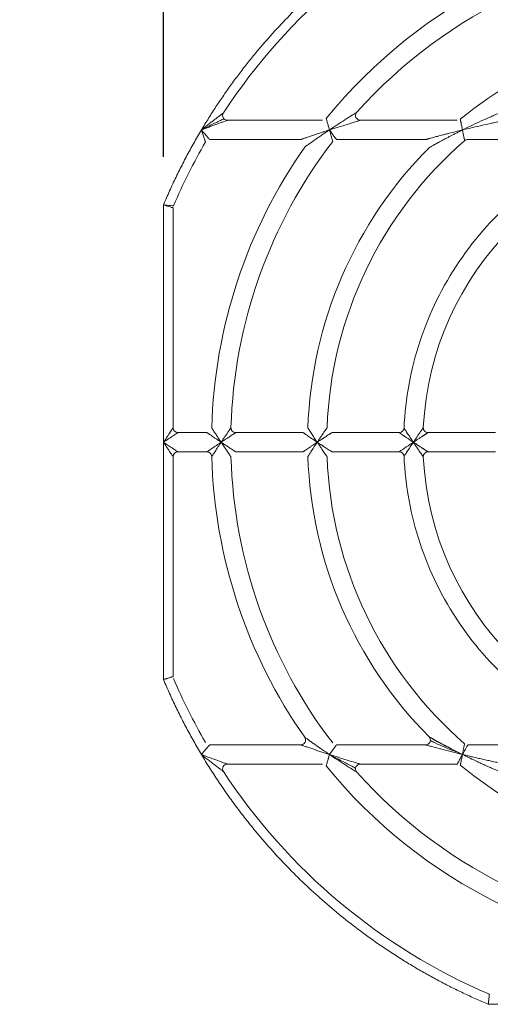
# Model space of a CAD drawing. Header units: millimetres. Extents: x 30 to 1432, y 107 to 988.
# Tile 12 of 34: x 1023 to 1072, y 618 to 721. Entities that reach past the tile are written whole.
import ezdxf

# ---------------------------------------------------------------- set-up
doc = ezdxf.new("R2010")
doc.units = ezdxf.units.MM
doc.header["$LTSCALE"] = 5
doc.layers.add('AA', color=7, linetype='Continuous')
doc.styles.add('SLDTEXTSTYLE1', font='TXT', dxfattribs={"width": 0.75})
doc.dimstyles.new('SLDDIMSTYLE2', dxfattribs={"dimtxt": 17.5, "dimasz": 16.51, "dimexe": 0, "dimexo": 0.0625, "dimgap": 4.375, "dimtad": 1, "dimrnd": 1e-09, "dimzin": 12, "dimdsep": 46, "dimtxsty": 'SLDTEXTSTYLE1', "dimsah": 1, "dimcen": 0.09, "dimadec": 0, "dimazin": 3, "dimtfac": 1, "dimtmove": 0, "dimatfit": 0, "dimfxl": 1, "dimfrac": 2, "dimtolj": 1, "dimtzin": 12, "dimarcsym": 0})

# ---------------------------------------------------------------- blocks, each defined once
blk = doc.blocks.new('*D7')
at = {"layer": 'AA', "color": 7}
for p, q in [((941, 836.31), (941, 887.19)), ((1038, 706.39), (1038, 887.19)), ((941, 882.19), (909.25, 882.19)), ((1038, 882.19), (941, 882.19)), ((1038, 882.19), (1069.75, 882.19))]:
    blk.add_line(p, q, dxfattribs=at)
for points in [[(941, 882.19), (924.49, 884.73), (924.49, 879.65)], [(1038, 882.19), (1054.51, 879.65), (1054.51, 884.73)]]:
    blk.add_solid(points, dxfattribs=at)
at = {"layer": 'AA', "color": 7, "insert": (953.88, 904.75, 18.06), "char_height": 17.5, "attachment_point": 1, "style": 'SLDTEXTSTYLE1'}
blk.add_mtext('97', dxfattribs=at)

msp = doc.modelspace()

# ---------------------------------------------------------------- linework, layer by layer
at = {"color": 7, "linetype": 'Continuous', "lineweight": 15}
for p, q in [((1054.55, 710.194), (1044.657, 710.194)), ((1068.574, 710.194), (1058.49, 710.194)), ((1042.809, 708.194), (1052.287, 708.194)), ((1056.006, 708.194), (1065.278, 708.194)), ((1069.67, 708.194), (1082.538, 708.194)), ((1038.003, 701.392), (1038.003, 676.694)), ((1039.003, 678.194), (1039.003, 701.086)), ((1042.524, 677.694), (1039.503, 677.694)), ((1052.528, 677.694), (1045.525, 677.694)), ((1062.536, 677.694), (1055.53, 677.694)), ((1072.55, 677.694), (1065.539, 677.694)), ((1038.003, 676.694), (1038.003, 651.996)), ((1039.503, 675.694), (1042.524, 675.694)), ((1045.525, 675.694), (1052.528, 675.694)), ((1055.53, 675.694), (1062.536, 675.694)), ((1065.539, 675.694), (1072.55, 675.694)), ((1052.287, 645.194), (1042.809, 645.194)), ((1065.278, 645.194), (1056.006, 645.194)), ((1067.955, 644.793), (1069.117, 644.194)), ((1082.538, 645.194), (1069.67, 645.194)), ((1069.088, 644.211), (1068.374, 644.502)), ((1058.49, 643.194), (1068.574, 643.194)), ((1071.805, 618.194), (1096.503, 618.194))]:
    msp.add_line(p, q, dxfattribs=at)
at = {"color": 144, "linetype": 'Continuous', "lineweight": 0}
for p, q in [((1039.003, 652.301), (1039.003, 675.194)), ((1044.657, 643.194), (1054.55, 643.194))]:
    msp.add_line(p, q, dxfattribs=at)
at = {"color": 7, "linetype": 'Continuous', "lineweight": 15}
for centre, radius, start, end in [((1096.503, 676.694), 62.5, 113.16805, 146.74357), ((1096.503, 676.694), 53.5, 91.59175, 140.9772), ((1096.503, 676.694), 51.5, 91.68541, 138.18969), ((1096.503, 676.694), 43.5, 91.95364, 129.40057), ((1096.503, 676.694), 31.5, 92.77346, 177.22654), ((1096.503, 676.694), 62.5, 150, 156.83195), ((1096.503, 676.694), 53.5, 144.96519, 178.40825), ((1096.503, 676.694), 51.5, 142.56629, 178.31459), ((1096.503, 676.694), 43.5, 135.20717, 178.04636), ((1096.503, 676.694), 41.5, 130.87864, 177.90335), ((1039.503, 678.194), 0.5, 180, 270), ((1062.536, 678.194), 0.5, 270, 357.47142), ((1130.29, 775.526), 119.004, 235.29533, 236.15021), ((1131.072, 576.714), 120.392, 123.85472, 124.69974), ((1039.503, 675.194), 0.5, 90, 180), ((1042.524, 675.194), 0.5, 1.59175, 90), ((1062.536, 675.194), 0.5, 2.52858, 90), ((1065.539, 675.194), 0.5, 90, 182.77346), ((1096.503, 676.694), 53.5, 181.59175, 215.03481), ((1096.503, 676.694), 51.5, 181.68541, 217.43371), ((1096.503, 676.694), 43.5, 181.95364, 224.79283), ((1096.503, 676.694), 41.5, 182.09665, 229.12136), ((1096.503, 676.694), 62.5, 203.16805, 210), ((1044.657, 642.694), 0.5, 90, 213.25643), ((1096.503, 676.694), 53.5, 219.0228, 268.40825), ((1096.503, 676.694), 43.5, 230.59943, 268.04636), ((1096.503, 676.694), 62.5, 213.25643, 246.83195), ((1096.503, 676.694), 51.5, 221.81031, 268.31459)]:
    msp.add_arc(centre, radius, start, end, dxfattribs=at)
at = {"color": 144, "linetype": 'Continuous', "lineweight": 0}
for centre, radius, start, end in [((1044.657, 710.694), 0.5, 146.74357, 270), ((1058.49, 710.694), 0.5, 138.18969, 270), ((1069.67, 707.694), 0.5, 90, 130.87864), ((1045.525, 678.194), 0.5, 178.31459, 270), ((1065.539, 678.194), 0.5, 177.22654, 270), ((1096.503, 676.694), 31.5, 182.77346, 267.22654), ((1052.287, 645.694), 0.5, 270, 35.03481), ((1065.278, 645.694), 0.5, 270.0001, 44.79283), ((1058.49, 642.694), 0.5, 90.00041, 221.81031)]:
    msp.add_arc(centre, radius, start, end, dxfattribs=at)
at = {"color": 7, "linetype": 'Continuous', "lineweight": 15}
for points, knots in [([(1071.805, 735.194), (1071.549, 735.084), (1071.037, 734.866), (1070.275, 734.526), (1069.518, 734.177), (1068.766, 733.818), (1068.02, 733.45), (1067.278, 733.071), (1066.541, 732.683), (1065.809, 732.285), (1065.083, 731.878), (1064.361, 731.461), (1063.645, 731.034), (1061.732, 729.86), (1058.706, 727.805), (1054.755, 724.63), (1051.068, 721.153), (1048.484, 718.29), (1046.816, 716.243), (1045.938, 715.115), (1045.087, 713.968), (1044.262, 712.803), (1043.464, 711.619), (1042.69, 710.418), (1042.197, 709.602), (1041.95, 709.194)], [0, 0, 0, 0, 0.0207381, 0.0414582, 0.0621639, 0.0828586, 0.103546, 0.1242296, 0.1449131, 0.1656, 0.1862938, 0.2069982, 0.2277167, 0.2484529, 0.3742207, 0.5000017, 0.6257694, 0.7515505, 0.7870835, 0.8225731, 0.8580372, 0.893494, 0.9289614, 0.9644574, 1, 1, 1, 1]), ([(1041.95, 709.194), (1042.176, 709.373), (1042.401, 709.551), (1042.849, 709.902), (1043.073, 710.076), (1043.396, 710.325), (1043.501, 710.406), (1043.707, 710.564), (1043.806, 710.64), (1043.989, 710.779), (1044.071, 710.841), (1044.198, 710.937), (1044.239, 710.968), (1044.239, 710.968)], [0, 0, 0, 0, 0.25, 0.25, 0.5, 0.5, 0.625, 0.625, 0.75, 0.75, 0.875, 0.875, 1, 1, 1, 1]), ([(1044.657, 710.194), (1044.657, 710.194), (1044.609, 710.177), (1044.461, 710.123), (1044.364, 710.088), (1044.15, 710.01), (1044.033, 709.968), (1043.79, 709.879), (1043.666, 709.834), (1043.285, 709.694), (1043.02, 709.595), (1042.488, 709.397), (1042.219, 709.296), (1041.95, 709.194)], [0, 0, 0, 0, 0.125, 0.125, 0.25, 0.25, 0.375, 0.375, 0.5, 0.5, 0.75, 0.75, 1, 1, 1, 1]), ([(1041.978, 709.207), (1042.188, 709.316), (1042.777, 709.621), (1043.527, 709.996), (1044.074, 710.25), (1044.25, 710.321), (1044.299, 710.337), (1044.303, 710.338), (1044.305, 710.338)], [0, 0, 0, 0, 0.2433953, 0.682539, 0.8772484, 0.950949, 0.9781195, 1, 1, 1, 1]), ([(1054.939, 710.379), (1054.939, 710.378), (1054.939, 710.376), (1054.943, 710.363), (1054.949, 710.341), (1054.958, 710.31), (1054.974, 710.254), (1055.002, 710.153), (1055.046, 709.997), (1055.097, 709.813), (1055.151, 709.625), (1055.209, 709.414), (1055.249, 709.274), (1055.272, 709.194)], [0, 0, 0, 0, 0.0488032, 0.0980625, 0.1479542, 0.1986473, 0.250302, 0.3701778, 0.5007376, 0.6178934, 0.7502127, 0.8583053, 1, 1, 1, 1]), ([(1055.272, 709.194), (1055.542, 709.375), (1055.812, 709.554), (1056.351, 709.907), (1056.623, 710.083), (1057.148, 710.42), (1057.404, 710.582), (1057.761, 710.806), (1057.873, 710.876), (1058.052, 710.987), (1058.117, 711.027), (1058.117, 711.027)], [0, 0, 0, 0, 0.25, 0.25, 0.5, 0.5, 0.75, 0.75, 0.875, 0.875, 1, 1, 1, 1]), ([(1058.49, 710.194), (1058.49, 710.194), (1058.417, 710.172), (1058.217, 710.112), (1058.092, 710.074), (1057.692, 709.954), (1057.403, 709.866), (1056.81, 709.682), (1056.503, 709.586), (1055.889, 709.392), (1055.581, 709.294), (1055.272, 709.194)], [0, 0, 0, 0, 0.125, 0.125, 0.25, 0.25, 0.5, 0.5, 0.75, 0.75, 1, 1, 1, 1]), ([(1068.892, 710.307), (1068.892, 710.307), (1068.892, 710.305), (1068.895, 710.291), (1068.899, 710.27), (1068.905, 710.239), (1068.913, 710.2), (1068.922, 710.152), (1068.934, 710.095), (1068.948, 710.03), (1068.967, 709.933), (1068.996, 709.792), (1069.032, 709.611), (1069.073, 709.408), (1069.101, 709.271), (1069.117, 709.194)], [0, 0, 0, 0, 0.05171819, 0.10416679, 0.15745927, 0.21170332, 0.26700033, 0.32344506, 0.38112546, 0.4401226, 0.50051076, 0.61863132, 0.75015239, 0.85905594, 1, 1, 1, 1]), ([(1069.117, 709.194), (1069.767, 709.517), (1070.422, 709.83), (1071.406, 710.282), (1071.733, 710.429), (1072.215, 710.641), (1072.374, 710.71), (1072.682, 710.843), (1072.833, 710.908), (1072.972, 710.966)], [0, 0, 0, 0, 0.5, 0.5, 0.75, 0.75, 0.875, 0.875, 1, 1, 1, 1]), ([(1041.95, 709.194), (1041.815, 708.965), (1041.545, 708.508), (1041.151, 707.817), (1040.765, 707.121), (1040.389, 706.421), (1040.021, 705.716), (1039.662, 705.006), (1039.312, 704.293), (1038.971, 703.574), (1038.639, 702.851), (1038.315, 702.124), (1038.107, 701.636), (1038.003, 701.392)], [0, 0, 0, 0, 0.0910162, 0.1819681, 0.2728701, 0.3637363, 0.4545812, 0.5454188, 0.6362637, 0.7271299, 0.8180319, 0.9089838, 1, 1, 1, 1]), ([(1042.376, 707.944), (1042.376, 707.944), (1042.363, 707.983), (1042.315, 708.124), (1042.28, 708.226), (1042.198, 708.464), (1042.152, 708.601), (1042.053, 708.89), (1042.002, 709.04), (1041.95, 709.194)], [0, 0, 0, 0, 0.25, 0.25, 0.5, 0.5, 0.75, 0.75, 1, 1, 1, 1]), ([(1069.117, 709.194), (1069.822, 709.365), (1070.527, 709.53), (1071.578, 709.767), (1071.925, 709.843), (1072.436, 709.953), (1072.604, 709.989), (1072.929, 710.057), (1073.089, 710.091), (1073.234, 710.121)], [0, 0, 0, 0, 0.5, 0.5, 0.75, 0.75, 0.875, 0.875, 1, 1, 1, 1]), ([(1069.343, 708.072), (1069.342, 708.072), (1069.342, 708.074), (1069.34, 708.086), (1069.336, 708.105), (1069.33, 708.133), (1069.32, 708.183), (1069.302, 708.275), (1069.273, 708.418), (1069.238, 708.592), (1069.203, 708.766), (1069.162, 708.971), (1069.134, 709.108), (1069.117, 709.194)], [0, 0, 0, 0, 0.04894356, 0.09833553, 0.14828098, 0.19888197, 0.25023725, 0.37019403, 0.50037037, 0.61655758, 0.75010353, 0.84513464, 1, 1, 1, 1]), ([(1063.035, 678.172), (1063.171, 681.249), (1063.734, 684.307), (1065.672, 690.155), (1067.047, 692.945), (1070.504, 698.044), (1072.587, 700.353), (1077.302, 704.318), (1079.935, 705.973), (1082.744, 707.238)], [0, 0, 0, 0, 0.25, 0.25, 0.5, 0.5, 0.75, 0.75, 1, 1, 1, 1]), ([(1038.003, 701.392), (1038.272, 701.364), (1038.54, 701.336), (1038.831, 701.305), (1038.909, 701.297), (1039.015, 701.286), (1039.043, 701.283), (1039.043, 701.283)], [0, 0, 0, 0, 0.5, 0.5, 0.75, 0.75, 1, 1, 1, 1]), ([(1039.003, 701.086), (1039.003, 701.086), (1038.976, 701.094), (1038.874, 701.126), (1038.799, 701.149), (1038.519, 701.235), (1038.262, 701.313), (1038.003, 701.392)], [0, 0, 0, 0, 0.25, 0.25, 0.5, 0.5, 1, 1, 1, 1]), ([(1038.003, 676.694), (1038.134, 676.89), (1038.264, 677.086), (1038.506, 677.449), (1038.617, 677.616), (1038.802, 677.893), (1038.876, 678.004), (1038.977, 678.155), (1039.003, 678.194), (1039.003, 678.194)], [0, 0, 0, 0, 0.25, 0.25, 0.5, 0.5, 0.75, 0.75, 1, 1, 1, 1]), ([(1039.503, 677.694), (1039.503, 677.694), (1039.464, 677.668), (1039.313, 677.567), (1039.202, 677.493), (1038.925, 677.308), (1038.758, 677.197), (1038.395, 676.955), (1038.199, 676.825), (1038.003, 676.694)], [0, 0, 0, 0, 0.25, 0.25, 0.5, 0.5, 0.75, 0.75, 1, 1, 1, 1]), ([(1063.035, 678.172), (1063.035, 678.172), (1063.073, 678.113), (1063.164, 677.971), (1063.201, 677.915), (1063.281, 677.791), (1063.325, 677.724), (1063.464, 677.51), (1063.568, 677.35), (1063.781, 677.027), (1063.89, 676.862), (1064.003, 676.694)], [0, 0, 0, 0, 0.25, 0.25, 0.375, 0.375, 0.5, 0.5, 0.75, 0.75, 1, 1, 1, 1]), ([(1064.003, 676.694), (1064.004, 676.694), (1064.006, 676.696), (1064.008, 676.702), (1064.015, 676.711), (1064.026, 676.728), (1064.049, 676.762), (1064.095, 676.831), (1064.154, 676.92), (1064.233, 677.038), (1064.314, 677.158), (1064.45, 677.359), (1064.584, 677.557), (1064.716, 677.749), (1064.801, 677.873), (1064.878, 677.985), (1064.945, 678.081), (1064.997, 678.156), (1065.033, 678.208), (1065.037, 678.215), (1065.04, 678.218)], [0, 0, 0, 0, 0.0010473, 0.0039319, 0.0078183, 0.0155932, 0.0311506, 0.0622903, 0.1246286, 0.1726942, 0.2492554, 0.3170387, 0.4994095, 0.5775042, 0.6537388, 0.7283714, 0.800249, 0.8693872, 0.9354955, 1, 1, 1, 1]), ([(1065.539, 677.694), (1065.538, 677.693), (1065.536, 677.692), (1065.523, 677.684), (1065.503, 677.671), (1065.475, 677.653), (1065.44, 677.631), (1065.399, 677.604), (1065.353, 677.575), (1065.302, 677.542), (1065.247, 677.507), (1065.188, 677.47), (1065.127, 677.43), (1065.063, 677.389), (1064.997, 677.346), (1064.845, 677.248), (1064.669, 677.134), (1064.471, 677.004), (1064.351, 676.925), (1064.234, 676.848), (1064.141, 676.786), (1064.072, 676.74), (1064.038, 676.717), (1064.021, 676.706), (1064.011, 676.699), (1064.006, 676.696), (1064.003, 676.694)], [0, 0, 0, 0, 0.0323353, 0.0648721, 0.0977768, 0.131236, 0.1654999, 0.2004696, 0.2359971, 0.272311, 0.3093275, 0.3468199, 0.3846525, 0.4228946, 0.4616116, 0.5008322, 0.6830643, 0.7508629, 0.8205007, 0.8748761, 0.9371287, 0.9684665, 0.9842062, 0.9920961, 0.9952559, 1, 1, 1, 1]), ([(1039.003, 675.194), (1039.003, 675.194), (1038.977, 675.233), (1038.876, 675.383), (1038.802, 675.494), (1038.617, 675.772), (1038.506, 675.938), (1038.264, 676.301), (1038.134, 676.497), (1038.003, 676.694)], [0, 0, 0, 0, 0.25, 0.25, 0.5, 0.5, 0.75, 0.75, 1, 1, 1, 1]), ([(1038.003, 676.694), (1038.199, 676.563), (1038.395, 676.432), (1038.758, 676.19), (1038.925, 676.079), (1039.202, 675.894), (1039.313, 675.82), (1039.464, 675.72), (1039.503, 675.694), (1039.503, 675.694)], [0, 0, 0, 0, 0.25, 0.25, 0.5, 0.5, 0.75, 0.75, 1, 1, 1, 1]), ([(1042.524, 675.694), (1042.524, 675.694), (1042.582, 675.734), (1042.725, 675.831), (1042.781, 675.87), (1042.905, 675.954), (1042.972, 676), (1043.186, 676.145), (1043.346, 676.253), (1043.668, 676.47), (1043.834, 676.581), (1044.003, 676.694)], [0, 0, 0, 0, 0.25, 0.25, 0.375, 0.375, 0.5, 0.5, 0.75, 0.75, 1, 1, 1, 1]), ([(1044.003, 676.694), (1043.89, 676.525), (1043.78, 676.359), (1043.566, 676.035), (1043.46, 675.875), (1043.319, 675.66), (1043.275, 675.592), (1043.193, 675.467), (1043.156, 675.41), (1043.062, 675.267), (1043.023, 675.208), (1043.023, 675.208)], [0, 0, 0, 0, 0.25, 0.25, 0.5, 0.5, 0.625, 0.625, 0.75, 0.75, 1, 1, 1, 1]), ([(1064.003, 676.694), (1063.89, 676.525), (1063.781, 676.36), (1063.568, 676.037), (1063.464, 675.878), (1063.325, 675.664), (1063.281, 675.597), (1063.201, 675.473), (1063.164, 675.416), (1063.073, 675.274), (1063.035, 675.216), (1063.035, 675.216)], [0, 0, 0, 0, 0.25, 0.25, 0.5, 0.5, 0.625, 0.625, 0.75, 0.75, 1, 1, 1, 1]), ([(1065.04, 675.169), (1065.039, 675.17), (1065.038, 675.172), (1065.029, 675.185), (1065.015, 675.205), (1064.996, 675.233), (1064.972, 675.267), (1064.944, 675.307), (1064.912, 675.353), (1064.878, 675.403), (1064.84, 675.457), (1064.801, 675.515), (1064.759, 675.576), (1064.716, 675.639), (1064.671, 675.704), (1064.569, 675.854), (1064.45, 676.028), (1064.294, 676.259), (1064.187, 676.418), (1064.095, 676.555), (1064.049, 676.624), (1064.026, 676.659), (1064.015, 676.676), (1064.008, 676.685), (1064.006, 676.691), (1064.004, 676.693), (1064.003, 676.694)], [0, 0, 0, 0, 0.0322025, 0.0646188, 0.097425, 0.1308139, 0.1650381, 0.1999979, 0.2355419, 0.2718935, 0.3089648, 0.3465239, 0.3844289, 0.4227443, 0.4615319, 0.5008168, 0.6831711, 0.7508414, 0.8748301, 0.9370835, 0.9684207, 0.9841599, 0.9920493, 0.9959993, 0.9989349, 1, 1, 1, 1]), ([(1064.003, 676.694), (1064.004, 676.693), (1064.01, 676.691), (1064.019, 676.682), (1064.037, 676.671), (1064.071, 676.648), (1064.14, 676.603), (1064.228, 676.544), (1064.346, 676.466), (1064.481, 676.377), (1064.684, 676.244), (1064.84, 676.142), (1064.949, 676.072), (1064.981, 676.051), (1065.031, 676.019), (1065.096, 675.977), (1065.175, 675.926), (1065.264, 675.869), (1065.359, 675.808), (1065.448, 675.752), (1065.522, 675.704), (1065.533, 675.697), (1065.539, 675.694)], [0, 0, 0, 0, 0.0021454, 0.0078151, 0.0155905, 0.0311489, 0.0622912, 0.1246352, 0.1717162, 0.2492702, 0.3407856, 0.4995077, 0.5077459, 0.5263465, 0.5551175, 0.5937654, 0.6419706, 0.6994552, 0.765209, 0.8377841, 0.9160265, 1, 1, 1, 1]), ([(1082.744, 646.15), (1079.935, 647.415), (1077.302, 649.07), (1072.587, 653.034), (1070.504, 655.344), (1067.047, 660.443), (1065.672, 663.232), (1063.734, 669.08), (1063.171, 672.138), (1063.035, 675.216)], [0, 0, 0, 0, 0.25, 0.25, 0.5, 0.5, 0.75, 0.75, 1, 1, 1, 1]), ([(1038.003, 651.996), (1038.035, 652.005), (1038.097, 652.024), (1038.184, 652.05), (1038.259, 652.073), (1038.322, 652.093), (1038.424, 652.124), (1038.556, 652.164), (1038.711, 652.212), (1038.839, 652.25), (1038.934, 652.279), (1038.992, 652.298), (1038.999, 652.3), (1039.003, 652.301)], [0, 0, 0, 0, 0.0637038, 0.1205464, 0.1705268, 0.2136443, 0.2498987, 0.3824704, 0.5001637, 0.6318999, 0.7588829, 0.8814557, 1, 1, 1, 1]), ([(1038.003, 651.996), (1038.107, 651.751), (1038.315, 651.263), (1038.639, 650.536), (1038.971, 649.813), (1039.312, 649.095), (1039.662, 648.381), (1040.021, 647.672), (1040.389, 646.967), (1040.765, 646.267), (1041.151, 645.571), (1041.545, 644.879), (1041.815, 644.422), (1041.95, 644.194)], [0, 0, 0, 0, 0.0910162, 0.1819681, 0.2728701, 0.3637363, 0.4545812, 0.5454188, 0.6362637, 0.7271299, 0.8180319, 0.9089838, 1, 1, 1, 1]), ([(1052.697, 645.981), (1052.697, 645.981), (1052.708, 645.972), (1052.75, 645.942), (1052.78, 645.921), (1052.889, 645.843), (1052.982, 645.777), (1053.186, 645.632), (1053.297, 645.553), (1053.525, 645.392), (1053.642, 645.31), (1054.002, 645.059), (1054.253, 644.886), (1054.757, 644.54), (1055.013, 644.367), (1055.272, 644.194)], [0, 0, 0, 0, 0.0625, 0.0625, 0.125, 0.125, 0.25, 0.25, 0.375, 0.375, 0.5, 0.5, 0.75, 0.75, 1, 1, 1, 1]), ([(1065.66, 646.016), (1065.664, 646.014), (1065.672, 646.009), (1065.747, 645.963), (1065.958, 645.839), (1066.679, 645.429), (1067.398, 645.061), (1067.947, 644.779)], [0, 0, 0, 0, 0.0351975, 0.0734725, 0.1605345, 0.3577975, 1, 1, 1, 1]), ([(1068.374, 644.502), (1068.014, 644.647), (1067.294, 644.937), (1066.46, 645.308), (1065.968, 645.546), (1065.816, 645.628), (1065.78, 645.655), (1065.778, 645.658), (1065.776, 645.659)], [0, 0, 0, 0, 0.37519032, 0.74918857, 0.91309629, 0.97141528, 0.98907395, 1, 1, 1, 1]), ([(1042.809, 645.194), (1042.808, 645.193), (1042.807, 645.191), (1042.796, 645.179), (1042.779, 645.159), (1042.755, 645.131), (1042.712, 645.081), (1042.635, 644.992), (1042.521, 644.859), (1042.387, 644.705), (1042.256, 644.551), (1042.107, 644.378), (1042.008, 644.262), (1041.95, 644.194)], [0, 0, 0, 0, 0.04838856, 0.09741664, 0.14736, 0.1984796, 0.25101887, 0.36935087, 0.50145491, 0.61713797, 0.7510076, 0.85228155, 1, 1, 1, 1]), ([(1055.272, 644.194), (1054.975, 644.289), (1054.682, 644.386), (1054.099, 644.578), (1053.809, 644.675), (1053.392, 644.815), (1053.255, 644.862), (1052.99, 644.952), (1052.86, 644.996), (1052.621, 645.078), (1052.512, 645.116), (1052.385, 645.16), (1052.35, 645.172), (1052.301, 645.189), (1052.287, 645.194), (1052.287, 645.194)], [0, 0, 0, 0, 0.25, 0.25, 0.5, 0.5, 0.625, 0.625, 0.75, 0.75, 0.875, 0.875, 0.9375, 0.9375, 1, 1, 1, 1]), ([(1056.006, 645.194), (1056.005, 645.193), (1056.004, 645.192), (1055.996, 645.18), (1055.982, 645.161), (1055.962, 645.135), (1055.927, 645.087), (1055.864, 645.002), (1055.767, 644.871), (1055.653, 644.716), (1055.539, 644.56), (1055.409, 644.383), (1055.323, 644.264), (1055.272, 644.194)], [0, 0, 0, 0, 0.0486166, 0.0977656, 0.1476388, 0.1984199, 0.2502829, 0.3695093, 0.5007235, 0.6168102, 0.7502176, 0.851696, 1, 1, 1, 1]), ([(1065.278, 645.194), (1065.278, 645.194), (1065.302, 645.187), (1065.384, 645.164), (1065.439, 645.149), (1065.63, 645.096), (1065.784, 645.054), (1066.262, 644.924), (1066.604, 644.833), (1067.307, 644.648), (1067.667, 644.555), (1068.388, 644.373), (1068.751, 644.283), (1069.117, 644.194)], [0, 0, 0, 0, 0.0625, 0.0625, 0.125, 0.125, 0.25, 0.25, 0.5, 0.5, 0.75, 0.75, 1, 1, 1, 1]), ([(1069.343, 645.316), (1069.343, 645.316), (1069.336, 645.284), (1069.312, 645.165), (1069.295, 645.079), (1069.231, 644.761), (1069.174, 644.478), (1069.117, 644.194)], [0, 0, 0, 0, 0.25, 0.25, 0.5, 0.5, 1, 1, 1, 1]), ([(1069.117, 644.194), (1069.256, 644.448), (1069.395, 644.7), (1069.553, 644.984), (1069.595, 645.06), (1069.654, 645.166), (1069.67, 645.194), (1069.67, 645.194)], [0, 0, 0, 0, 0.5, 0.5, 0.75, 0.75, 1, 1, 1, 1]), ([(1041.95, 644.194), (1042.093, 643.955), (1042.38, 643.478), (1042.821, 642.771), (1043.271, 642.069), (1043.73, 641.373), (1044.197, 640.684), (1044.674, 640.001), (1045.16, 639.325), (1045.654, 638.655), (1046.158, 637.991), (1046.67, 637.334), (1047.191, 636.683), (1048.617, 634.95), (1051.068, 632.235), (1054.755, 628.757), (1058.706, 625.583), (1061.897, 623.416), (1064.154, 622.045), (1065.391, 621.331), (1066.644, 620.645), (1067.911, 619.988), (1069.194, 619.36), (1070.491, 618.758), (1071.366, 618.382), (1071.805, 618.194)], [0, 0, 0, 0, 0.0207381, 0.0414582, 0.0621639, 0.0828586, 0.103546, 0.1242296, 0.1449131, 0.1656, 0.1862938, 0.2069982, 0.2277167, 0.2484529, 0.3742207, 0.5000017, 0.6257694, 0.7515505, 0.7870835, 0.8225731, 0.8580372, 0.893494, 0.9289614, 0.9644574, 1, 1, 1, 1]), ([(1044.239, 642.419), (1044.239, 642.419), (1044.198, 642.45), (1044.071, 642.546), (1043.989, 642.609), (1043.806, 642.748), (1043.707, 642.824), (1043.501, 642.981), (1043.396, 643.063), (1043.073, 643.312), (1042.849, 643.486), (1042.401, 643.837), (1042.176, 644.014), (1041.95, 644.194)], [0, 0, 0, 0, 0.125, 0.125, 0.25, 0.25, 0.375, 0.375, 0.5, 0.5, 0.75, 0.75, 1, 1, 1, 1]), ([(1058.49, 643.194), (1058.49, 643.194), (1058.417, 643.215), (1058.217, 643.275), (1058.092, 643.313), (1057.692, 643.434), (1057.403, 643.522), (1056.81, 643.705), (1056.503, 643.801), (1055.889, 643.995), (1055.581, 644.094), (1055.272, 644.194)], [0, 0, 0, 0, 0.125, 0.125, 0.25, 0.25, 0.5, 0.5, 0.75, 0.75, 1, 1, 1, 1]), ([(1058.117, 642.36), (1058.117, 642.36), (1058.052, 642.4), (1057.873, 642.512), (1057.761, 642.581), (1057.404, 642.805), (1057.148, 642.968), (1056.623, 643.304), (1056.351, 643.48), (1055.812, 643.834), (1055.542, 644.013), (1055.272, 644.194)], [0, 0, 0, 0, 0.125, 0.125, 0.25, 0.25, 0.5, 0.5, 0.75, 0.75, 1, 1, 1, 1]), ([(1055.453, 644.101), (1055.735, 643.952), (1056.399, 643.602), (1057.217, 643.184), (1057.766, 642.889), (1057.942, 642.786), (1057.987, 642.751), (1057.991, 642.748), (1057.992, 642.746)], [0, 0, 0, 0, 0.3019949, 0.7110885, 0.894533, 0.9631625, 0.9853581, 1, 1, 1, 1]), ([(1071.805, 618.194), (1071.808, 618.229), (1071.815, 618.294), (1071.825, 618.386), (1071.833, 618.464), (1071.84, 618.528), (1071.851, 618.633), (1071.865, 618.769), (1071.882, 618.931), (1071.896, 619.064), (1071.906, 619.162), (1071.912, 619.223), (1071.913, 619.23), (1071.913, 619.234)], [0, 0, 0, 0, 0.06576623, 0.12363779, 0.17361601, 0.21570218, 0.24989771, 0.3829736, 0.50016571, 0.6322648, 0.75936363, 0.88181329, 1, 1, 1, 1])]:
    msp.add_open_spline(points, degree=3, knots=knots, dxfattribs=at)
at = {"color": 144, "linetype": 'Continuous', "lineweight": 0}
for points, knots in [([(1041.95, 709.194), (1042.055, 709.07), (1042.158, 708.95), (1042.356, 708.719), (1042.451, 708.609), (1042.614, 708.419), (1042.685, 708.337), (1042.782, 708.225), (1042.809, 708.194), (1042.809, 708.194)], [0, 0, 0, 0, 0.25, 0.25, 0.5, 0.5, 0.75, 0.75, 1, 1, 1, 1]), ([(1052.287, 708.194), (1052.288, 708.194), (1052.29, 708.194), (1052.302, 708.199), (1052.321, 708.205), (1052.349, 708.215), (1052.384, 708.227), (1052.427, 708.242), (1052.477, 708.259), (1052.557, 708.287), (1052.678, 708.329), (1052.895, 708.403), (1053.214, 708.512), (1053.604, 708.644), (1054.024, 708.784), (1054.419, 708.915), (1054.842, 709.054), (1055.118, 709.144), (1055.272, 709.194)], [0, 0, 0, 0, 0.0147843, 0.0299569, 0.0458217, 0.0626453, 0.0806517, 0.1000239, 0.120909, 0.1434244, 0.192877, 0.2507476, 0.3629396, 0.50048, 0.615703, 0.750292, 0.860526, 1, 1, 1, 1]), ([(1055.272, 709.194), (1055.181, 709.133), (1055.01, 709.018), (1054.771, 708.856), (1054.495, 708.668), (1054.19, 708.459), (1053.827, 708.207), (1053.491, 707.971), (1053.217, 707.778), (1053.031, 707.646), (1052.911, 707.56), (1052.817, 707.493), (1052.749, 707.444), (1052.705, 707.413), (1052.699, 707.409), (1052.697, 707.407)], [0, 0, 0, 0, 0.094515, 0.1777908, 0.2497776, 0.3839772, 0.4996653, 0.6369974, 0.7494709, 0.8068637, 0.856931, 0.9001954, 0.9374862, 0.970109, 1, 1, 1, 1]), ([(1055.609, 707.998), (1055.609, 707.998), (1055.608, 708), (1055.604, 708.014), (1055.598, 708.036), (1055.589, 708.068), (1055.573, 708.125), (1055.544, 708.228), (1055.499, 708.385), (1055.447, 708.57), (1055.395, 708.753), (1055.336, 708.965), (1055.296, 709.107), (1055.272, 709.194)], [0, 0, 0, 0, 0.0485549, 0.0976689, 0.1475372, 0.1983471, 0.2502766, 0.3692217, 0.5007173, 0.6162475, 0.7502208, 0.8466332, 1, 1, 1, 1]), ([(1055.272, 709.194), (1055.294, 709.163), (1055.336, 709.105), (1055.396, 709.023), (1055.447, 708.953), (1055.49, 708.894), (1055.561, 708.798), (1055.653, 708.672), (1055.767, 708.517), (1055.864, 708.386), (1055.934, 708.29), (1055.977, 708.232), (1056.001, 708.2), (1056.004, 708.196), (1056.006, 708.194)], [0, 0, 0, 0, 0.0649874, 0.12247386, 0.17245912, 0.21494348, 0.2499281, 0.38332071, 0.49944124, 0.63063882, 0.74990087, 0.83565701, 0.91873999, 1, 1, 1, 1]), ([(1065.278, 708.194), (1065.279, 708.194), (1065.28, 708.194), (1065.295, 708.198), (1065.319, 708.205), (1065.351, 708.214), (1065.393, 708.226), (1065.444, 708.24), (1065.504, 708.256), (1065.574, 708.275), (1065.682, 708.305), (1065.844, 708.349), (1066.127, 708.426), (1066.535, 708.536), (1066.98, 708.654), (1067.394, 708.761), (1067.825, 708.872), (1068.403, 709.018), (1068.862, 709.131), (1069.117, 709.194)], [0, 0, 0, 0, 0.011791, 0.0240128, 0.0370138, 0.0510846, 0.0664552, 0.0833025, 0.101761, 0.121933, 0.1438968, 0.1931257, 0.2514144, 0.3636046, 0.5006365, 0.5801024, 0.6671639, 0.8159723, 1, 1, 1, 1]), ([(1069.117, 709.194), (1068.988, 709.129), (1068.739, 709.006), (1068.382, 708.824), (1068.055, 708.656), (1067.756, 708.5), (1067.487, 708.358), (1067.149, 708.178), (1066.765, 707.971), (1066.4, 707.771), (1066.153, 707.633), (1065.995, 707.545), (1065.865, 707.473), (1065.763, 707.416), (1065.69, 707.374), (1065.642, 707.347), (1065.636, 707.343), (1065.633, 707.341)], [0, 0, 0, 0, 0.10175, 0.1961467, 0.2831484, 0.3627173, 0.4348208, 0.4994331, 0.6362114, 0.7486971, 0.8028796, 0.8490787, 0.8894238, 0.9237903, 0.9528349, 0.9776568, 1, 1, 1, 1]), ([(1044.003, 676.694), (1043.956, 676.725), (1043.867, 676.784), (1043.743, 676.867), (1043.637, 676.938), (1043.49, 677.037), (1043.311, 677.158), (1043.087, 677.31), (1042.887, 677.446), (1042.73, 677.552), (1042.63, 677.621), (1042.569, 677.663), (1042.531, 677.689), (1042.526, 677.692), (1042.524, 677.694)], [0, 0, 0, 0, 0.0761746, 0.1430994, 0.2007758, 0.2492064, 0.3841927, 0.4995197, 0.6346415, 0.7491615, 0.8188948, 0.8829591, 0.9427557, 1, 1, 1, 1]), ([(1043.023, 678.18), (1043.024, 678.179), (1043.025, 678.177), (1043.033, 678.165), (1043.046, 678.145), (1043.064, 678.118), (1043.087, 678.082), (1043.115, 678.038), (1043.169, 677.957), (1043.262, 677.814), (1043.395, 677.612), (1043.543, 677.387), (1043.686, 677.17), (1043.842, 676.934), (1043.945, 676.78), (1044.003, 676.694)], [0, 0, 0, 0, 0.0326387, 0.0658243, 0.0999035, 0.135196, 0.1719887, 0.2105335, 0.251048, 0.3657893, 0.5006187, 0.6163636, 0.7508656, 0.8595061, 1, 1, 1, 1]), ([(1044.003, 676.694), (1044.033, 676.738), (1044.088, 676.821), (1044.164, 676.935), (1044.226, 677.028), (1044.275, 677.101), (1044.36, 677.227), (1044.475, 677.397), (1044.629, 677.626), (1044.767, 677.829), (1044.876, 677.991), (1044.948, 678.096), (1044.992, 678.16), (1045.02, 678.201), (1045.023, 678.206), (1045.025, 678.208)], [0, 0, 0, 0, 0.0712004, 0.1316947, 0.1815145, 0.220686, 0.2492297, 0.3856542, 0.499513, 0.6355077, 0.7491731, 0.8198458, 0.884129, 0.9435466, 1, 1, 1, 1]), ([(1045.525, 677.694), (1045.524, 677.693), (1045.522, 677.692), (1045.509, 677.684), (1045.488, 677.67), (1045.459, 677.651), (1045.421, 677.627), (1045.375, 677.597), (1045.29, 677.542), (1045.142, 677.446), (1044.937, 677.311), (1044.707, 677.16), (1044.493, 677.019), (1044.253, 676.861), (1044.097, 676.757), (1044.003, 676.694)], [0, 0, 0, 0, 0.0321574, 0.0649634, 0.0988074, 0.1340442, 0.1709887, 0.2099142, 0.2510546, 0.3649613, 0.5006417, 0.6150554, 0.7508569, 0.8494951, 1, 1, 1, 1]), ([(1054.003, 676.694), (1053.956, 676.725), (1053.868, 676.784), (1053.745, 676.866), (1053.638, 676.938), (1053.491, 677.036), (1053.312, 677.158), (1053.089, 677.309), (1052.889, 677.446), (1052.734, 677.552), (1052.634, 677.621), (1052.574, 677.663), (1052.535, 677.689), (1052.531, 677.692), (1052.528, 677.694)], [0, 0, 0, 0, 0.0757289, 0.1425049, 0.2003294, 0.2492053, 0.3841045, 0.4995221, 0.6345792, 0.7491617, 0.8188141, 0.8828596, 0.9426888, 1, 1, 1, 1]), ([(1053.028, 678.177), (1053.028, 678.176), (1053.029, 678.174), (1053.037, 678.162), (1053.05, 678.142), (1053.068, 678.115), (1053.091, 678.079), (1053.119, 678.036), (1053.172, 677.955), (1053.265, 677.812), (1053.397, 677.61), (1053.544, 677.385), (1053.688, 677.168), (1053.843, 676.933), (1053.945, 676.78), (1054.003, 676.694)], [0, 0, 0, 0, 0.032701, 0.0659354, 0.1000447, 0.1353445, 0.1721179, 0.210614, 0.2510477, 0.3659136, 0.500616, 0.6165471, 0.7508672, 0.8604346, 1, 1, 1, 1]), ([(1054.003, 676.694), (1054.034, 676.74), (1054.091, 676.826), (1054.17, 676.943), (1054.232, 677.036), (1054.279, 677.106), (1054.362, 677.23), (1054.476, 677.399), (1054.631, 677.628), (1054.77, 677.831), (1054.88, 677.993), (1054.953, 678.099), (1054.997, 678.163), (1055.025, 678.204), (1055.029, 678.209), (1055.03, 678.212)], [0, 0, 0, 0, 0.0743532, 0.1364115, 0.1862212, 0.2238189, 0.2492322, 0.3859367, 0.4995125, 0.635652, 0.7491754, 0.8199945, 0.8843121, 0.943671, 1, 1, 1, 1]), ([(1055.53, 677.694), (1055.529, 677.693), (1055.528, 677.692), (1055.514, 677.684), (1055.493, 677.67), (1055.464, 677.651), (1055.426, 677.627), (1055.38, 677.597), (1055.294, 677.542), (1055.145, 677.446), (1054.939, 677.311), (1054.709, 677.161), (1054.495, 677.02), (1054.254, 676.862), (1054.098, 676.757), (1054.003, 676.694)], [0, 0, 0, 0, 0.03210713, 0.06487324, 0.09869246, 0.13392358, 0.17088431, 0.20985006, 0.25105606, 0.36489323, 0.5006445, 0.61494408, 0.75085656, 0.84817888, 1, 1, 1, 1]), ([(1044.003, 676.694), (1044.054, 676.66), (1044.148, 676.597), (1044.277, 676.511), (1044.382, 676.442), (1044.527, 676.346), (1044.707, 676.227), (1044.937, 676.076), (1045.142, 675.942), (1045.305, 675.836), (1045.411, 675.767), (1045.476, 675.725), (1045.517, 675.699), (1045.522, 675.695), (1045.525, 675.694)], [0, 0, 0, 0, 0.0817582, 0.1505475, 0.2063672, 0.2492177, 0.3850377, 0.4995032, 0.6352007, 0.7491609, 0.819651, 0.8838943, 0.9433862, 1, 1, 1, 1]), ([(1045.025, 675.179), (1045.024, 675.18), (1045.023, 675.181), (1045.015, 675.194), (1045.001, 675.215), (1044.981, 675.244), (1044.955, 675.281), (1044.924, 675.327), (1044.866, 675.411), (1044.767, 675.558), (1044.629, 675.761), (1044.475, 675.99), (1044.334, 676.198), (1044.174, 676.438), (1044.069, 676.595), (1044.003, 676.694)], [0, 0, 0, 0, 0.0320579, 0.0647882, 0.0985859, 0.1338113, 0.1707841, 0.2097829, 0.2510474, 0.3646609, 0.5006399, 0.6144486, 0.7508557, 0.842123, 1, 1, 1, 1]), ([(1052.528, 675.694), (1052.529, 675.694), (1052.531, 675.695), (1052.543, 675.704), (1052.562, 675.717), (1052.59, 675.736), (1052.625, 675.76), (1052.667, 675.79), (1052.748, 675.845), (1052.889, 675.941), (1053.088, 676.078), (1053.312, 676.229), (1053.526, 676.374), (1053.761, 676.532), (1053.915, 676.635), (1054.003, 676.694)], [0, 0, 0, 0, 0.0325833, 0.0657286, 0.0997841, 0.1350712, 0.1718787, 0.2104615, 0.2510412, 0.3655708, 0.5006128, 0.6159786, 0.7508618, 0.8575248, 1, 1, 1, 1]), ([(1054.003, 676.694), (1053.972, 676.648), (1053.915, 676.562), (1053.834, 676.44), (1053.763, 676.333), (1053.664, 676.184), (1053.544, 676.002), (1053.397, 675.777), (1053.265, 675.575), (1053.163, 675.418), (1053.097, 675.317), (1053.058, 675.257), (1053.033, 675.218), (1053.029, 675.213), (1053.028, 675.211)], [0, 0, 0, 0, 0.0735305, 0.1395919, 0.1981556, 0.2491983, 0.3835339, 0.499517, 0.6342342, 0.749153, 0.8185894, 0.8825855, 0.9425002, 1, 1, 1, 1]), ([(1055.03, 675.175), (1055.03, 675.176), (1055.029, 675.178), (1055.02, 675.191), (1055.006, 675.212), (1054.986, 675.241), (1054.96, 675.278), (1054.928, 675.324), (1054.87, 675.409), (1054.77, 675.556), (1054.631, 675.76), (1054.476, 675.989), (1054.337, 676.194), (1054.176, 676.435), (1054.071, 676.591), (1054.003, 676.694)], [0, 0, 0, 0, 0.0319815, 0.064652, 0.098413, 0.1336298, 0.1706265, 0.209685, 0.2510479, 0.3645199, 0.5006438, 0.61417, 0.7508573, 0.8372253, 1, 1, 1, 1]), ([(1054.003, 676.694), (1054.055, 676.659), (1054.15, 676.595), (1054.28, 676.509), (1054.384, 676.441), (1054.529, 676.345), (1054.708, 676.227), (1054.939, 676.076), (1055.145, 675.942), (1055.309, 675.836), (1055.416, 675.767), (1055.481, 675.725), (1055.522, 675.699), (1055.528, 675.695), (1055.53, 675.694)], [0, 0, 0, 0, 0.0827468, 0.1518659, 0.2073567, 0.2492192, 0.3851504, 0.4995017, 0.6352703, 0.7491609, 0.8197492, 0.8840159, 0.9434684, 1, 1, 1, 1]), ([(1041.95, 644.194), (1042.219, 644.092), (1042.488, 643.991), (1043.02, 643.792), (1043.285, 643.694), (1043.666, 643.554), (1043.79, 643.508), (1044.033, 643.42), (1044.15, 643.377), (1044.364, 643.299), (1044.461, 643.264), (1044.609, 643.211), (1044.657, 643.194), (1044.657, 643.194)], [0, 0, 0, 0, 0.25, 0.25, 0.5, 0.5, 0.625, 0.625, 0.75, 0.75, 0.875, 0.875, 1, 1, 1, 1]), ([(1055.272, 644.194), (1055.262, 644.159), (1055.244, 644.094), (1055.217, 644.001), (1055.194, 643.918), (1055.173, 643.844), (1055.14, 643.726), (1055.097, 643.574), (1055.046, 643.39), (1055.002, 643.235), (1054.971, 643.122), (1054.951, 643.054), (1054.941, 643.016), (1054.939, 643.011), (1054.939, 643.009)], [0, 0, 0, 0, 0.0607387, 0.1161077, 0.166099, 0.2107066, 0.2499263, 0.3822303, 0.4994208, 0.6299639, 0.7498759, 0.8353542, 0.9184681, 1, 1, 1, 1]), ([(1068.574, 643.194), (1068.575, 643.194), (1068.575, 643.196), (1068.582, 643.208), (1068.593, 643.227), (1068.607, 643.254), (1068.626, 643.289), (1068.65, 643.333), (1068.677, 643.384), (1068.709, 643.443), (1068.755, 643.53), (1068.824, 643.657), (1068.911, 643.818), (1069.011, 644), (1069.078, 644.123), (1069.117, 644.194)], [0, 0, 0, 0, 0.0514177, 0.1036362, 0.1567707, 0.2109303, 0.2662183, 0.3227315, 0.3805609, 0.4397912, 0.5005012, 0.6180429, 0.7501507, 0.8560372, 1, 1, 1, 1]), ([(1069.117, 644.194), (1069.11, 644.161), (1069.097, 644.098), (1069.079, 644.008), (1069.063, 643.927), (1069.048, 643.855), (1069.025, 643.742), (1068.996, 643.596), (1068.963, 643.433), (1068.936, 643.303), (1068.916, 643.203), (1068.902, 643.132), (1068.893, 643.088), (1068.892, 643.083), (1068.892, 643.08)], [0, 0, 0, 0, 0.0600766, 0.115092, 0.16504, 0.2099156, 0.2497155, 0.3815039, 0.4997885, 0.6074161, 0.7107342, 0.8102242, 0.9064392, 1, 1, 1, 1]), ([(1072.972, 642.421), (1072.935, 642.437), (1072.855, 642.47), (1072.725, 642.526), (1072.576, 642.59), (1072.41, 642.662), (1072.226, 642.742), (1071.951, 642.862), (1071.561, 643.036), (1071.095, 643.247), (1070.593, 643.48), (1070.051, 643.737), (1069.544, 643.981), (1069.222, 644.141), (1069.117, 644.194)], [0, 0, 0, 0, 0.0310591, 0.066276, 0.1057236, 0.1494578, 0.1975238, 0.2499604, 0.3631726, 0.4998963, 0.6087815, 0.7499243, 0.9179615, 1, 1, 1, 1]), ([(1069.117, 644.194), (1069.232, 644.166), (1069.463, 644.11), (1069.811, 644.026), (1070.222, 643.93), (1070.686, 643.823), (1071.222, 643.7), (1071.736, 643.586), (1072.185, 643.488), (1072.537, 643.413), (1072.808, 643.355), (1073.038, 643.307), (1073.173, 643.279), (1073.234, 643.267)], [0, 0, 0, 0, 0.0828726, 0.166188, 0.2499466, 0.378632, 0.4998618, 0.6361727, 0.7499301, 0.8267989, 0.8940157, 0.9516907, 1, 1, 1, 1])]:
    msp.add_open_spline(points, degree=3, knots=knots, dxfattribs=at)
at = {"color": 8, "linetype": 'Continuous', "lineweight": 15}
msp.add_open_spline([(1065.633, 646.046), (1065.636, 646.044), (1065.643, 646.04), (1065.722, 645.995), (1065.946, 645.869), (1066.466, 645.58), (1067.161, 645.198), (1067.715, 644.915), (1067.955, 644.793)], degree=3, knots=[0, 0, 0, 0, 0.0342958, 0.0727923, 0.1724045, 0.3633619, 0.7242963, 1, 1, 1, 1], dxfattribs=at)

# ---------------------------------------------------------------- dimensions: what is measured, and where the dimension line sits
at = {"layer": 'AA', "color": 7}
dim = msp.add_linear_dim(base=(941.003, 882.194), p1=(1038.003, 701.392), p2=(941.003, 831.31), dimstyle='SLDDIMSTYLE2', dxfattribs=at)
dim.commit()
dim.dimension.update_dxf_attribs({"geometry": '*D7', "text_midpoint": (973.924, 882.194), "dimtype": 160})

doc.saveas('drawing.dxf')
